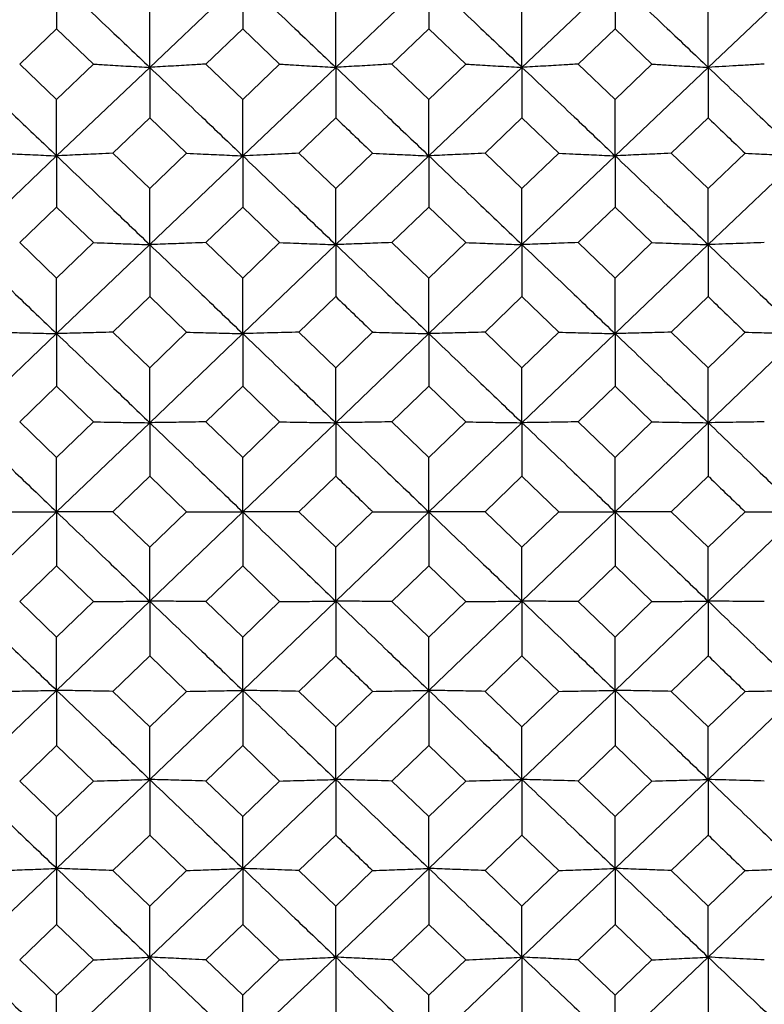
# Model space of a CAD drawing. Header units: inches. Extents: x 0.9 to 16, y 4.3 to 9.2.
# Tile 24 of 55: x 7.552 to 7.877, y 5.806 to 6.236. Entities that reach past the tile are written whole.
import ezdxf

# ---------------------------------------------------------------- set-up
doc = ezdxf.new("R2010")
doc.units = ezdxf.units.IN
doc.header["$MEASUREMENT"] = 0

msp = doc.modelspace()

# ---------------------------------------------------------------- linework, layer by layer
at = {"color": 7, "linetype": 'Continuous', "lineweight": 25}
for p, q in [((7.56797, 6.25361), (7.56797, 6.23187)), ((7.60867, 6.21507), (7.64934, 6.25361)), ((7.64934, 6.25361), (7.64934, 6.23187)), ((7.68999, 6.21507), (7.73068, 6.25361)), ((7.73068, 6.25361), (7.73068, 6.23187)), ((7.7714, 6.21507), (7.81211, 6.25361)), ((7.81211, 6.25361), (7.81211, 6.23187)), ((7.85279, 6.21507), (7.89343, 6.25361)), ((7.60867, 6.21507), (7.60867, 6.23993)), ((7.68999, 6.21507), (7.68999, 6.23993)), ((7.7714, 6.21507), (7.7714, 6.23993)), ((7.85279, 6.21507), (7.85279, 6.23993)), ((7.55183, 6.21648), (7.56797, 6.23187)), ((7.56797, 6.23187), (7.5841, 6.21648)), ((7.63324, 6.21648), (7.64934, 6.23187)), ((7.64934, 6.23187), (7.66544, 6.21648)), ((7.71455, 6.21648), (7.73068, 6.23187)), ((7.73068, 6.23187), (7.74681, 6.21648)), ((7.79598, 6.21648), (7.81211, 6.23187)), ((7.81211, 6.23187), (7.82823, 6.21648)), ((7.55183, 6.21648), (7.56797, 6.20107)), ((7.56797, 6.20107), (7.5841, 6.21648)), ((7.56797, 6.17638), (7.60867, 6.21507)), ((7.60867, 6.21507), (7.60867, 6.19298)), ((7.63324, 6.21648), (7.64934, 6.20107)), ((7.64934, 6.20107), (7.66544, 6.21648)), ((7.64934, 6.17638), (7.68999, 6.21507)), ((7.68999, 6.21507), (7.68999, 6.19298)), ((7.71455, 6.21648), (7.73068, 6.20107)), ((7.73068, 6.20107), (7.74681, 6.21648)), ((7.73068, 6.17638), (7.7714, 6.21507)), ((7.7714, 6.21507), (7.7714, 6.19298)), ((7.79598, 6.21648), (7.81211, 6.20107)), ((7.81211, 6.20107), (7.82823, 6.21648)), ((7.81211, 6.17638), (7.85279, 6.21507)), ((7.85279, 6.21507), (7.85279, 6.19298)), ((7.56797, 6.17638), (7.56797, 6.20107)), ((7.64934, 6.17638), (7.64934, 6.20107)), ((7.73068, 6.17638), (7.73068, 6.20107)), ((7.81211, 6.17638), (7.81211, 6.20107)), ((7.59255, 6.17754), (7.60867, 6.19298)), ((7.60867, 6.19298), (7.62479, 6.17754)), ((7.67388, 6.17754), (7.68999, 6.19298)), ((7.75527, 6.17754), (7.7714, 6.19298)), ((7.7714, 6.19298), (7.78753, 6.17754)), ((7.83668, 6.17754), (7.85279, 6.19298)), ((7.52725, 6.13758), (7.56797, 6.17638)), ((7.56797, 6.17638), (7.56797, 6.15396)), ((7.59255, 6.17754), (7.60867, 6.16207)), ((7.60867, 6.16207), (7.62479, 6.17754)), ((7.60867, 6.13758), (7.64934, 6.17638)), ((7.64934, 6.17638), (7.64934, 6.15396)), ((7.67388, 6.17754), (7.68999, 6.16207)), ((7.68999, 6.16207), (7.70611, 6.17754)), ((7.68999, 6.13758), (7.73068, 6.17638)), ((7.73068, 6.17638), (7.73068, 6.15396)), ((7.75527, 6.17754), (7.7714, 6.16207)), ((7.7714, 6.16207), (7.78753, 6.17754)), ((7.7714, 6.13758), (7.81211, 6.17638)), ((7.81211, 6.17638), (7.81211, 6.15396)), ((7.83668, 6.17754), (7.85279, 6.16207)), ((7.85279, 6.16207), (7.86889, 6.17754)), ((7.85279, 6.13758), (7.89343, 6.17638)), ((7.60867, 6.13758), (7.60867, 6.16207)), ((7.68999, 6.13758), (7.68999, 6.16207)), ((7.7714, 6.13758), (7.7714, 6.16207)), ((7.85279, 6.13758), (7.85279, 6.16207)), ((7.55183, 6.13847), (7.56797, 6.15396)), ((7.56797, 6.15396), (7.5841, 6.13847)), ((7.63324, 6.13847), (7.64934, 6.15396)), ((7.64934, 6.15396), (7.66544, 6.13847)), ((7.71455, 6.13847), (7.73068, 6.15396)), ((7.73068, 6.15396), (7.74681, 6.13847)), ((7.79598, 6.13847), (7.81211, 6.15396)), ((7.81211, 6.15396), (7.82823, 6.13847)), ((7.55183, 6.13847), (7.56797, 6.12297)), ((7.56797, 6.12297), (7.5841, 6.13847)), ((7.56797, 6.09869), (7.60867, 6.13758)), ((7.60867, 6.13758), (7.60867, 6.11484)), ((7.63324, 6.13847), (7.64934, 6.12297)), ((7.64934, 6.12297), (7.66544, 6.13847)), ((7.64934, 6.09869), (7.68999, 6.13758)), ((7.68999, 6.13758), (7.68999, 6.11484)), ((7.71455, 6.13847), (7.73068, 6.12297)), ((7.73068, 6.12297), (7.74681, 6.13847)), ((7.73068, 6.09869), (7.7714, 6.13758)), ((7.7714, 6.13758), (7.7714, 6.11484)), ((7.79598, 6.13847), (7.81211, 6.12297)), ((7.81211, 6.12297), (7.82823, 6.13847)), ((7.81211, 6.09869), (7.85279, 6.13758)), ((7.85279, 6.13758), (7.85279, 6.11484)), ((7.56797, 6.09869), (7.56797, 6.12297)), ((7.64934, 6.09869), (7.64934, 6.12297)), ((7.73068, 6.09869), (7.73068, 6.12297)), ((7.81211, 6.09869), (7.81211, 6.12297)), ((7.59255, 6.09932), (7.60867, 6.11484)), ((7.60867, 6.11484), (7.62479, 6.09932)), ((7.67388, 6.09932), (7.68999, 6.11484)), ((7.75527, 6.09932), (7.7714, 6.11484)), ((7.7714, 6.11484), (7.78753, 6.09932)), ((7.83668, 6.09932), (7.85279, 6.11484)), ((7.52725, 6.05973), (7.56797, 6.09869)), ((7.56797, 6.09869), (7.56797, 6.07564)), ((7.59255, 6.09932), (7.60867, 6.08378)), ((7.60867, 6.08378), (7.62479, 6.09932)), ((7.60867, 6.05973), (7.64934, 6.09869)), ((7.64934, 6.09869), (7.64934, 6.07564)), ((7.67388, 6.09932), (7.68999, 6.08378)), ((7.68999, 6.08378), (7.70611, 6.09932)), ((7.68999, 6.05973), (7.73068, 6.09869)), ((7.73068, 6.09869), (7.73068, 6.07564)), ((7.75527, 6.09932), (7.7714, 6.08378)), ((7.7714, 6.08378), (7.78753, 6.09932)), ((7.7714, 6.05973), (7.81211, 6.09869)), ((7.81211, 6.09869), (7.81211, 6.07564)), ((7.83668, 6.09932), (7.85279, 6.08378)), ((7.85279, 6.08378), (7.86889, 6.09932)), ((7.85279, 6.05973), (7.89343, 6.09869)), ((7.60867, 6.05973), (7.60867, 6.08378)), ((7.68999, 6.05973), (7.68999, 6.08378)), ((7.7714, 6.05973), (7.7714, 6.08378)), ((7.85279, 6.05973), (7.85279, 6.08378)), ((7.55183, 6.0601), (7.56797, 6.07564)), ((7.56797, 6.07564), (7.5841, 6.0601)), ((7.63324, 6.0601), (7.64934, 6.07564)), ((7.64934, 6.07564), (7.66544, 6.0601)), ((7.71455, 6.0601), (7.73068, 6.07564)), ((7.73068, 6.07564), (7.74681, 6.0601)), ((7.79598, 6.0601), (7.81211, 6.07564)), ((7.81211, 6.07564), (7.82823, 6.0601)), ((7.55183, 6.0601), (7.56797, 6.04455)), ((7.56797, 6.04455), (7.5841, 6.0601)), ((7.63324, 6.0601), (7.64934, 6.04455)), ((7.64934, 6.04455), (7.66544, 6.0601)), ((7.71455, 6.0601), (7.73068, 6.04455)), ((7.73068, 6.04455), (7.74681, 6.0601)), ((7.79598, 6.0601), (7.81211, 6.04455)), ((7.81211, 6.04455), (7.82823, 6.0601)), ((7.56797, 6.02073), (7.60867, 6.05973)), ((7.60867, 6.05973), (7.60867, 6.0364)), ((7.64934, 6.02073), (7.68999, 6.05973)), ((7.68999, 6.05973), (7.68999, 6.0364)), ((7.73068, 6.02073), (7.7714, 6.05973)), ((7.7714, 6.05973), (7.7714, 6.0364)), ((7.81211, 6.02073), (7.85279, 6.05973)), ((7.85279, 6.05973), (7.85279, 6.0364)), ((7.56797, 6.02073), (7.56797, 6.04455)), ((7.64934, 6.02073), (7.64934, 6.04455)), ((7.73068, 6.02073), (7.73068, 6.04455)), ((7.81211, 6.02073), (7.81211, 6.04455)), ((7.59255, 6.02084), (7.60867, 6.0364)), ((7.60867, 6.0364), (7.62479, 6.02084)), ((7.67388, 6.02084), (7.68999, 6.0364)), ((7.75527, 6.02084), (7.7714, 6.0364)), ((7.7714, 6.0364), (7.78753, 6.02084)), ((7.83668, 6.02084), (7.85279, 6.0364)), ((7.52725, 5.98173), (7.56797, 6.02073)), ((7.56797, 6.02073), (7.56797, 5.99713)), ((7.59255, 6.02084), (7.60867, 6.00528)), ((7.60867, 6.00528), (7.62479, 6.02084)), ((7.60867, 5.98173), (7.64934, 6.02073)), ((7.64934, 6.02073), (7.64934, 5.99713)), ((7.67388, 6.02084), (7.68999, 6.00528)), ((7.68999, 6.00528), (7.70611, 6.02084)), ((7.68999, 5.98173), (7.73068, 6.02073)), ((7.73068, 6.02073), (7.73068, 5.99713)), ((7.75527, 6.02084), (7.7714, 6.00528)), ((7.7714, 6.00528), (7.78753, 6.02084)), ((7.7714, 5.98173), (7.81211, 6.02073)), ((7.81211, 6.02073), (7.81211, 5.99713)), ((7.83668, 6.02084), (7.85279, 6.00528)), ((7.85279, 6.00528), (7.86889, 6.02084)), ((7.85279, 5.98173), (7.89343, 6.02073)), ((7.60867, 5.98173), (7.60867, 6.00528)), ((7.68999, 5.98173), (7.68999, 6.00528)), ((7.7714, 5.98173), (7.7714, 6.00528)), ((7.85279, 5.98173), (7.85279, 6.00528)), ((7.55183, 5.98157), (7.56797, 5.99713)), ((7.56797, 5.99713), (7.5841, 5.98157)), ((7.63324, 5.98157), (7.64934, 5.99713)), ((7.64934, 5.99713), (7.66544, 5.98157)), ((7.71455, 5.98157), (7.73068, 5.99713)), ((7.73068, 5.99713), (7.74681, 5.98157)), ((7.79598, 5.98157), (7.81211, 5.99713)), ((7.81211, 5.99713), (7.82823, 5.98157)), ((7.55183, 5.98157), (7.56797, 5.96602)), ((7.56797, 5.94274), (7.60867, 5.98173)), ((7.56797, 5.96602), (7.5841, 5.98157)), ((7.60867, 5.98173), (7.60867, 5.95787)), ((7.63324, 5.98157), (7.64934, 5.96602)), ((7.64934, 5.94274), (7.68999, 5.98173)), ((7.64934, 5.96602), (7.66544, 5.98157)), ((7.68999, 5.98173), (7.68999, 5.95787)), ((7.71455, 5.98157), (7.73068, 5.96602)), ((7.73068, 5.94274), (7.7714, 5.98173)), ((7.73068, 5.96602), (7.74681, 5.98157)), ((7.7714, 5.98173), (7.7714, 5.95787)), ((7.79598, 5.98157), (7.81211, 5.96602)), ((7.81211, 5.94274), (7.85279, 5.98173)), ((7.81211, 5.96602), (7.82823, 5.98157)), ((7.85279, 5.98173), (7.85279, 5.95787)), ((7.56797, 5.94274), (7.56797, 5.96602)), ((7.64934, 5.94274), (7.64934, 5.96602)), ((7.73068, 5.94274), (7.73068, 5.96602)), ((7.81211, 5.94274), (7.81211, 5.96602)), ((7.59255, 5.94232), (7.60867, 5.95787)), ((7.60867, 5.95787), (7.62479, 5.94232)), ((7.67388, 5.94232), (7.68999, 5.95787)), ((7.75527, 5.94232), (7.7714, 5.95787)), ((7.7714, 5.95787), (7.78753, 5.94232)), ((7.83668, 5.94232), (7.85279, 5.95787)), ((7.52725, 5.90379), (7.56797, 5.94274)), ((7.56797, 5.94274), (7.56797, 5.91864)), ((7.59255, 5.94232), (7.60867, 5.92678)), ((7.60867, 5.90379), (7.64934, 5.94274)), ((7.60867, 5.92678), (7.62479, 5.94232)), ((7.64934, 5.94274), (7.64934, 5.91864)), ((7.67388, 5.94232), (7.68999, 5.92678)), ((7.68999, 5.90379), (7.73068, 5.94274)), ((7.68999, 5.92678), (7.70611, 5.94232)), ((7.73068, 5.94274), (7.73068, 5.91864)), ((7.75527, 5.94232), (7.7714, 5.92678)), ((7.7714, 5.90379), (7.81211, 5.94274)), ((7.7714, 5.92678), (7.78753, 5.94232)), ((7.81211, 5.94274), (7.81211, 5.91864)), ((7.83668, 5.94232), (7.85279, 5.92678)), ((7.85279, 5.90379), (7.89343, 5.94274)), ((7.85279, 5.92678), (7.86889, 5.94232)), ((7.60867, 5.90379), (7.60867, 5.92678)), ((7.68999, 5.90379), (7.68999, 5.92678)), ((7.7714, 5.90379), (7.7714, 5.92678)), ((7.85279, 5.90379), (7.85279, 5.92678)), ((7.55183, 5.90311), (7.56797, 5.91864)), ((7.56797, 5.91864), (7.5841, 5.90311)), ((7.63324, 5.90311), (7.64934, 5.91864)), ((7.64934, 5.91864), (7.66544, 5.90311)), ((7.71455, 5.90311), (7.73068, 5.91864)), ((7.73068, 5.91864), (7.74681, 5.90311)), ((7.79598, 5.90311), (7.81211, 5.91864)), ((7.81211, 5.91864), (7.82823, 5.90311)), ((7.55183, 5.90311), (7.56797, 5.88759)), ((7.56797, 5.86491), (7.60867, 5.90379)), ((7.56797, 5.88759), (7.5841, 5.90311)), ((7.60867, 5.90379), (7.60867, 5.87947)), ((7.63324, 5.90311), (7.64934, 5.88759)), ((7.64934, 5.86491), (7.68999, 5.90379)), ((7.64934, 5.88759), (7.66544, 5.90311)), ((7.68999, 5.90379), (7.68999, 5.87947)), ((7.71455, 5.90311), (7.73068, 5.88759)), ((7.73068, 5.86491), (7.7714, 5.90379)), ((7.73068, 5.88759), (7.74681, 5.90311)), ((7.7714, 5.90379), (7.7714, 5.87947)), ((7.79598, 5.90311), (7.81211, 5.88759)), ((7.81211, 5.86491), (7.85279, 5.90379)), ((7.81211, 5.88759), (7.82823, 5.90311)), ((7.85279, 5.90379), (7.85279, 5.87947)), ((7.56797, 5.86491), (7.56797, 5.88759)), ((7.64934, 5.86491), (7.64934, 5.88759)), ((7.73068, 5.86491), (7.73068, 5.88759)), ((7.81211, 5.86491), (7.81211, 5.88759)), ((7.59255, 5.86397), (7.60867, 5.87947)), ((7.60867, 5.87947), (7.62479, 5.86397)), ((7.67388, 5.86397), (7.68999, 5.87947)), ((7.75527, 5.86397), (7.7714, 5.87947)), ((7.7714, 5.87947), (7.78753, 5.86397)), ((7.83668, 5.86397), (7.85279, 5.87947)), ((7.52725, 5.82613), (7.56797, 5.86491)), ((7.56797, 5.86491), (7.56797, 5.84038)), ((7.59255, 5.86397), (7.60867, 5.84849)), ((7.60867, 5.82613), (7.64934, 5.86491)), ((7.60867, 5.84849), (7.62479, 5.86397)), ((7.64934, 5.86491), (7.64934, 5.84038)), ((7.67388, 5.86397), (7.68999, 5.84849)), ((7.68999, 5.82613), (7.73068, 5.86491)), ((7.68999, 5.84849), (7.70611, 5.86397)), ((7.73068, 5.86491), (7.73068, 5.84038)), ((7.75527, 5.86397), (7.7714, 5.84849)), ((7.7714, 5.82613), (7.81211, 5.86491)), ((7.7714, 5.84849), (7.78753, 5.86397)), ((7.81211, 5.86491), (7.81211, 5.84038)), ((7.83668, 5.86397), (7.85279, 5.84849)), ((7.85279, 5.82613), (7.89343, 5.86491)), ((7.85279, 5.84849), (7.86889, 5.86397)), ((7.60867, 5.82613), (7.60867, 5.84849)), ((7.68999, 5.82613), (7.68999, 5.84849)), ((7.7714, 5.82613), (7.7714, 5.84849)), ((7.85279, 5.82613), (7.85279, 5.84849)), ((7.55183, 5.82493), (7.56797, 5.84038)), ((7.56797, 5.84038), (7.5841, 5.82493)), ((7.63324, 5.82493), (7.64934, 5.84038)), ((7.64934, 5.84038), (7.66544, 5.82493)), ((7.71455, 5.82493), (7.73068, 5.84038)), ((7.73068, 5.84038), (7.74681, 5.82493)), ((7.79598, 5.82493), (7.81211, 5.84038)), ((7.81211, 5.84038), (7.82823, 5.82493)), ((7.55183, 5.82493), (7.56797, 5.80949)), ((7.56797, 5.78747), (7.60867, 5.82613)), ((7.56797, 5.80949), (7.5841, 5.82493)), ((7.60867, 5.82613), (7.60867, 5.80141)), ((7.63324, 5.82493), (7.64934, 5.80949)), ((7.64934, 5.78747), (7.68999, 5.82613)), ((7.64934, 5.80949), (7.66544, 5.82493)), ((7.68999, 5.82613), (7.68999, 5.80141)), ((7.71455, 5.82493), (7.73068, 5.80949)), ((7.73068, 5.78747), (7.7714, 5.82613)), ((7.73068, 5.80949), (7.74681, 5.82493)), ((7.7714, 5.82613), (7.7714, 5.80141)), ((7.79598, 5.82493), (7.81211, 5.80949)), ((7.81211, 5.78747), (7.85279, 5.82613)), ((7.81211, 5.80949), (7.82823, 5.82493)), ((7.85279, 5.82613), (7.85279, 5.80141)), ((7.56797, 5.78747), (7.56797, 5.80949)), ((7.64934, 5.78747), (7.64934, 5.80949)), ((7.73068, 5.78747), (7.73068, 5.80949)), ((7.81211, 5.78747), (7.81211, 5.80949))]:
    msp.add_line(p, q, dxfattribs=at)
for points, knots in [([(7.56797, 6.25361), (7.57557, 6.24643), (7.58914, 6.2336), (7.60271, 6.22073), (7.60867, 6.21507)], [0, 0, 0, 0, 0.560078, 1, 1, 1, 1]), ([(7.64934, 6.25361), (7.65693, 6.24643), (7.67047, 6.2336), (7.68402, 6.22073), (7.68999, 6.21507)], [0, 0, 0, 0, 0.559839, 1, 1, 1, 1]), ([(7.73068, 6.25361), (7.73828, 6.24643), (7.75185, 6.2336), (7.76543, 6.22073), (7.7714, 6.21507)], [0, 0, 0, 0, 0.559974, 1, 1, 1, 1]), ([(7.81211, 6.25361), (7.81971, 6.24643), (7.83327, 6.2336), (7.84683, 6.22073), (7.85279, 6.21507)], [0, 0, 0, 0, 0.560146, 1, 1, 1, 1]), ([(7.52725, 6.21507), (7.53485, 6.20786), (7.54842, 6.19498), (7.562, 6.18207), (7.56797, 6.17638)], [0, 0, 0, 0, 0.559992, 1, 1, 1, 1]), ([(7.5841, 6.21648), (7.58614, 6.21636), (7.59125, 6.21606), (7.59943, 6.21559), (7.60559, 6.21524), (7.60867, 6.21507)], [0, 0, 0, 0, 0.2499903, 0.6249866, 1, 1, 1, 1]), ([(7.63324, 6.21648), (7.6312, 6.21636), (7.6261, 6.21606), (7.61791, 6.21559), (7.61175, 6.21524), (7.60867, 6.21507)], [0, 0, 0, 0, 0.249989, 0.624985, 1, 1, 1, 1]), ([(7.60867, 6.21507), (7.61627, 6.20786), (7.62983, 6.19498), (7.64338, 6.18207), (7.64934, 6.17638)], [0, 0, 0, 0, 0.560164, 1, 1, 1, 1]), ([(7.66544, 6.21648), (7.66748, 6.21636), (7.67258, 6.21606), (7.68076, 6.21559), (7.68691, 6.21524), (7.68999, 6.21507)], [0, 0, 0, 0, 0.24999, 0.624985, 1, 1, 1, 1]), ([(7.71455, 6.21648), (7.71251, 6.21636), (7.70741, 6.21606), (7.69923, 6.21559), (7.69307, 6.21524), (7.68999, 6.21507)], [0, 0, 0, 0, 0.24999, 0.624988, 1, 1, 1, 1]), ([(7.68999, 6.21507), (7.69758, 6.20786), (7.71114, 6.19498), (7.72471, 6.18207), (7.73068, 6.17638)], [0, 0, 0, 0, 0.559886, 1, 1, 1, 1]), ([(7.74681, 6.21648), (7.74886, 6.21636), (7.75396, 6.21606), (7.76215, 6.21559), (7.76832, 6.21524), (7.7714, 6.21507)], [0, 0, 0, 0, 0.24999, 0.624986, 1, 1, 1, 1]), ([(7.79598, 6.21648), (7.79394, 6.21636), (7.78883, 6.21606), (7.78064, 6.21559), (7.77448, 6.21524), (7.7714, 6.21507)], [0, 0, 0, 0, 0.249988, 0.624985, 1, 1, 1, 1]), ([(7.7714, 6.21507), (7.779, 6.20786), (7.79257, 6.19498), (7.80614, 6.18207), (7.81211, 6.17638)], [0, 0, 0, 0, 0.560059, 1, 1, 1, 1]), ([(7.82823, 6.21648), (7.83027, 6.21636), (7.83537, 6.21606), (7.84356, 6.21559), (7.84971, 6.21524), (7.85279, 6.21507)], [0, 0, 0, 0, 0.24999, 0.624987, 1, 1, 1, 1]), ([(7.87733, 6.21648), (7.87529, 6.21636), (7.87121, 6.21612), (7.86304, 6.21565), (7.85689, 6.2153), (7.85279, 6.21507)], [0, 0, 0, 0, 0.249987, 0.499974, 1, 1, 1, 1]), ([(7.85279, 6.21507), (7.86037, 6.20786), (7.87392, 6.19498), (7.88747, 6.18207), (7.89343, 6.17638)], [0, 0, 0, 0, 0.559934, 1, 1, 1, 1]), ([(7.68999, 6.19298), (7.69503, 6.18815), (7.70041, 6.183), (7.70578, 6.17785), (7.70611, 6.17754)], [0, 0, 0, 0, 0.938897, 1, 1, 1, 1]), ([(7.85279, 6.19298), (7.85297, 6.19281), (7.85834, 6.18767), (7.8637, 6.18252), (7.86889, 6.17754)], [0, 0, 0, 0, 0.033263, 1, 1, 1, 1]), ([(7.54338, 6.17754), (7.54542, 6.17744), (7.55053, 6.17719), (7.55872, 6.17681), (7.56489, 6.17653), (7.56797, 6.17638)], [0, 0, 0, 0, 0.249989, 0.624987, 1, 1, 1, 1]), ([(7.59255, 6.17754), (7.59051, 6.17744), (7.5854, 6.17719), (7.57721, 6.17681), (7.57105, 6.17653), (7.56797, 6.17638)], [0, 0, 0, 0, 0.24999, 0.624987, 1, 1, 1, 1]), ([(7.56797, 6.17638), (7.57557, 6.16915), (7.58914, 6.15623), (7.60271, 6.14328), (7.60867, 6.13758)], [0, 0, 0, 0, 0.560078, 1, 1, 1, 1]), ([(7.62479, 6.17754), (7.62683, 6.17744), (7.63193, 6.17719), (7.64011, 6.17681), (7.64627, 6.17653), (7.64934, 6.17638)], [0, 0, 0, 0, 0.2499894, 0.6249885, 1, 1, 1, 1]), ([(7.67388, 6.17754), (7.67184, 6.17744), (7.66776, 6.17724), (7.65959, 6.17686), (7.65344, 6.17657), (7.64934, 6.17638)], [0, 0, 0, 0, 0.249991, 0.499979, 1, 1, 1, 1]), ([(7.64934, 6.17638), (7.65693, 6.16915), (7.67047, 6.15622), (7.68402, 6.14328), (7.68999, 6.13758)], [0, 0, 0, 0, 0.559838, 1, 1, 1, 1]), ([(7.70611, 6.17754), (7.70815, 6.17744), (7.71325, 6.17719), (7.72144, 6.17681), (7.7276, 6.17653), (7.73068, 6.17638)], [0, 0, 0, 0, 0.249986, 0.624984, 1, 1, 1, 1]), ([(7.75527, 6.17754), (7.75322, 6.17744), (7.74812, 6.17719), (7.73993, 6.17681), (7.73376, 6.17653), (7.73068, 6.17638)], [0, 0, 0, 0, 0.249987, 0.624987, 1, 1, 1, 1]), ([(7.73068, 6.17638), (7.73828, 6.16915), (7.75185, 6.15623), (7.76543, 6.14328), (7.7714, 6.13758)], [0, 0, 0, 0, 0.559973, 1, 1, 1, 1]), ([(7.78753, 6.17754), (7.78957, 6.17744), (7.79468, 6.17719), (7.80287, 6.17681), (7.80903, 6.17653), (7.81211, 6.17638)], [0, 0, 0, 0, 0.2499913, 0.624989, 1, 1, 1, 1]), ([(7.83668, 6.17754), (7.83464, 6.17744), (7.82953, 6.17719), (7.82135, 6.17681), (7.81519, 6.17653), (7.81211, 6.17638)], [0, 0, 0, 0, 0.249989, 0.624986, 1, 1, 1, 1]), ([(7.81211, 6.17638), (7.81971, 6.16915), (7.83327, 6.15623), (7.84683, 6.14328), (7.85279, 6.13758)], [0, 0, 0, 0, 0.560146, 1, 1, 1, 1]), ([(7.86889, 6.17754), (7.87093, 6.17744), (7.87603, 6.17719), (7.8842, 6.17681), (7.89035, 6.17653), (7.89343, 6.17638)], [0, 0, 0, 0, 0.2499891, 0.6249864, 1, 1, 1, 1]), ([(7.52725, 6.13758), (7.53485, 6.13033), (7.54842, 6.11737), (7.562, 6.1044), (7.56797, 6.09869)], [0, 0, 0, 0, 0.559992, 1, 1, 1, 1]), ([(7.5841, 6.13847), (7.58614, 6.1384), (7.59125, 6.13821), (7.59943, 6.13791), (7.60559, 6.13769), (7.60867, 6.13758)], [0, 0, 0, 0, 0.249989, 0.624985, 1, 1, 1, 1]), ([(7.63324, 6.13847), (7.6312, 6.1384), (7.6261, 6.13821), (7.61791, 6.13791), (7.61175, 6.13769), (7.60867, 6.13758)], [0, 0, 0, 0, 0.249988, 0.624985, 1, 1, 1, 1]), ([(7.60867, 6.13758), (7.61627, 6.13033), (7.62983, 6.11737), (7.64338, 6.1044), (7.64934, 6.09869)], [0, 0, 0, 0, 0.560164, 1, 1, 1, 1]), ([(7.66544, 6.13847), (7.66748, 6.1384), (7.67258, 6.13821), (7.68076, 6.13791), (7.68691, 6.13769), (7.68999, 6.13758)], [0, 0, 0, 0, 0.249989, 0.624985, 1, 1, 1, 1]), ([(7.71455, 6.13847), (7.71251, 6.1384), (7.70741, 6.13821), (7.69923, 6.13791), (7.69307, 6.13769), (7.68999, 6.13758)], [0, 0, 0, 0, 0.249989, 0.624988, 1, 1, 1, 1]), ([(7.68999, 6.13758), (7.69758, 6.13033), (7.71114, 6.11737), (7.72471, 6.1044), (7.73068, 6.09869)], [0, 0, 0, 0, 0.559886, 1, 1, 1, 1]), ([(7.74681, 6.13847), (7.74886, 6.1384), (7.75396, 6.13821), (7.76215, 6.13791), (7.76832, 6.13769), (7.7714, 6.13758)], [0, 0, 0, 0, 0.249987, 0.624984, 1, 1, 1, 1]), ([(7.79598, 6.13847), (7.79394, 6.1384), (7.78883, 6.13821), (7.78064, 6.13791), (7.77448, 6.13769), (7.7714, 6.13758)], [0, 0, 0, 0, 0.249987, 0.624983, 1, 1, 1, 1]), ([(7.7714, 6.13758), (7.779, 6.13033), (7.79257, 6.11737), (7.80614, 6.1044), (7.81211, 6.09869)], [0, 0, 0, 0, 0.56006, 1, 1, 1, 1]), ([(7.82823, 6.13847), (7.83027, 6.1384), (7.83537, 6.13821), (7.84356, 6.13791), (7.84971, 6.13769), (7.85279, 6.13758)], [0, 0, 0, 0, 0.249989, 0.624987, 1, 1, 1, 1]), ([(7.87733, 6.13847), (7.87529, 6.1384), (7.87121, 6.13825), (7.86304, 6.13795), (7.85689, 6.13773), (7.85279, 6.13758)], [0, 0, 0, 0, 0.249986, 0.4999729, 1, 1, 1, 1]), ([(7.85279, 6.13758), (7.86037, 6.13033), (7.87392, 6.11737), (7.88747, 6.1044), (7.89343, 6.09869)], [0, 0, 0, 0, 0.559934, 1, 1, 1, 1]), ([(7.68999, 6.11484), (7.69503, 6.10998), (7.70041, 6.10481), (7.70578, 6.09963), (7.70611, 6.09932)], [0, 0, 0, 0, 0.9388968, 1, 1, 1, 1]), ([(7.85279, 6.11484), (7.85297, 6.11467), (7.85834, 6.1095), (7.8637, 6.10432), (7.86889, 6.09932)], [0, 0, 0, 0, 0.033264, 1, 1, 1, 1]), ([(7.54338, 6.09932), (7.54542, 6.09926), (7.55053, 6.09913), (7.55872, 6.09892), (7.56489, 6.09876), (7.56797, 6.09869)], [0, 0, 0, 0, 0.249989, 0.624986, 1, 1, 1, 1]), ([(7.59255, 6.09932), (7.59051, 6.09926), (7.5854, 6.09913), (7.57721, 6.09892), (7.57105, 6.09876), (7.56797, 6.09869)], [0, 0, 0, 0, 0.24999, 0.624986, 1, 1, 1, 1]), ([(7.56797, 6.09869), (7.57557, 6.09142), (7.58914, 6.07844), (7.60271, 6.06545), (7.60867, 6.05973)], [0, 0, 0, 0, 0.560079, 1, 1, 1, 1]), ([(7.62479, 6.09932), (7.62683, 6.09926), (7.63193, 6.09913), (7.64011, 6.09892), (7.64627, 6.09876), (7.64934, 6.09869)], [0, 0, 0, 0, 0.249988, 0.624988, 1, 1, 1, 1]), ([(7.67388, 6.09932), (7.67184, 6.09926), (7.66776, 6.09916), (7.65959, 6.09895), (7.65344, 6.09879), (7.64934, 6.09869)], [0, 0, 0, 0, 0.24999, 0.499977, 1, 1, 1, 1]), ([(7.64934, 6.09869), (7.65693, 6.09142), (7.67047, 6.07844), (7.68402, 6.06545), (7.68999, 6.05973)], [0, 0, 0, 0, 0.559838, 1, 1, 1, 1]), ([(7.70611, 6.09932), (7.70815, 6.09926), (7.71325, 6.09913), (7.72144, 6.09892), (7.7276, 6.09876), (7.73068, 6.09869)], [0, 0, 0, 0, 0.249987, 0.624983, 1, 1, 1, 1]), ([(7.75527, 6.09932), (7.75322, 6.09926), (7.74812, 6.09913), (7.73993, 6.09892), (7.73376, 6.09876), (7.73068, 6.09869)], [0, 0, 0, 0, 0.249987, 0.624987, 1, 1, 1, 1]), ([(7.73068, 6.09869), (7.73828, 6.09142), (7.75185, 6.07844), (7.76543, 6.06545), (7.7714, 6.05973)], [0, 0, 0, 0, 0.559973, 1, 1, 1, 1]), ([(7.78753, 6.09932), (7.78957, 6.09926), (7.79468, 6.09913), (7.80287, 6.09892), (7.80903, 6.09876), (7.81211, 6.09869)], [0, 0, 0, 0, 0.24999, 0.624988, 1, 1, 1, 1]), ([(7.83668, 6.09932), (7.83464, 6.09926), (7.82953, 6.09913), (7.82135, 6.09892), (7.81519, 6.09876), (7.81211, 6.09869)], [0, 0, 0, 0, 0.249987, 0.624985, 1, 1, 1, 1]), ([(7.81211, 6.09869), (7.81971, 6.09142), (7.83327, 6.07844), (7.84683, 6.06545), (7.85279, 6.05973)], [0, 0, 0, 0, 0.560146, 1, 1, 1, 1]), ([(7.86889, 6.09932), (7.87093, 6.09926), (7.87603, 6.09913), (7.8842, 6.09892), (7.89035, 6.09876), (7.89343, 6.09869)], [0, 0, 0, 0, 0.249987, 0.624986, 1, 1, 1, 1]), ([(7.5841, 6.0601), (7.58614, 6.06007), (7.59125, 6.05999), (7.59943, 6.05986), (7.60559, 6.05977), (7.60867, 6.05973)], [0, 0, 0, 0, 0.249989, 0.6249851, 1, 1, 1, 1]), ([(7.63324, 6.0601), (7.6312, 6.06007), (7.6261, 6.05999), (7.61791, 6.05986), (7.61175, 6.05977), (7.60867, 6.05973)], [0, 0, 0, 0, 0.249987, 0.624986, 1, 1, 1, 1]), ([(7.66544, 6.0601), (7.66748, 6.06007), (7.67258, 6.05999), (7.68076, 6.05986), (7.68691, 6.05977), (7.68999, 6.05973)], [0, 0, 0, 0, 0.249988, 0.624985, 1, 1, 1, 1]), ([(7.71455, 6.0601), (7.71251, 6.06007), (7.70741, 6.05999), (7.69923, 6.05986), (7.69307, 6.05977), (7.68999, 6.05973)], [0, 0, 0, 0, 0.249989, 0.624988, 1, 1, 1, 1]), ([(7.74681, 6.0601), (7.74886, 6.06007), (7.75396, 6.05999), (7.76215, 6.05986), (7.76832, 6.05977), (7.7714, 6.05973)], [0, 0, 0, 0, 0.249989, 0.624986, 1, 1, 1, 1]), ([(7.79598, 6.0601), (7.79394, 6.06007), (7.78883, 6.05999), (7.78064, 6.05986), (7.77448, 6.05977), (7.7714, 6.05973)], [0, 0, 0, 0, 0.2499883, 0.6249857, 1, 1, 1, 1]), ([(7.82823, 6.0601), (7.83027, 6.06007), (7.83537, 6.05999), (7.84356, 6.05986), (7.84971, 6.05977), (7.85279, 6.05973)], [0, 0, 0, 0, 0.249989, 0.6249873, 1, 1, 1, 1]), ([(7.87733, 6.0601), (7.87529, 6.06007), (7.87121, 6.06), (7.86304, 6.05988), (7.85689, 6.05979), (7.85279, 6.05973)], [0, 0, 0, 0, 0.249986, 0.499973, 1, 1, 1, 1]), ([(7.52725, 6.05973), (7.53485, 6.05245), (7.54842, 6.03946), (7.562, 6.02645), (7.56797, 6.02073)], [0, 0, 0, 0, 0.559992, 1, 1, 1, 1]), ([(7.60867, 6.05973), (7.61627, 6.05245), (7.62983, 6.03946), (7.64338, 6.02645), (7.64934, 6.02073)], [0, 0, 0, 0, 0.5601647, 1, 1, 1, 1]), ([(7.68999, 6.05973), (7.69758, 6.05245), (7.71114, 6.03945), (7.72471, 6.02645), (7.73068, 6.02073)], [0, 0, 0, 0, 0.559886, 1, 1, 1, 1]), ([(7.7714, 6.05973), (7.779, 6.05245), (7.79257, 6.03946), (7.80614, 6.02645), (7.81211, 6.02073)], [0, 0, 0, 0, 0.560059, 1, 1, 1, 1]), ([(7.85279, 6.05973), (7.86037, 6.05245), (7.87392, 6.03945), (7.88747, 6.02645), (7.89343, 6.02073)], [0, 0, 0, 0, 0.559934, 1, 1, 1, 1]), ([(7.68999, 6.0364), (7.69503, 6.03153), (7.70041, 6.02634), (7.70578, 6.02116), (7.70611, 6.02084)], [0, 0, 0, 0, 0.938897, 1, 1, 1, 1]), ([(7.85279, 6.0364), (7.85297, 6.03622), (7.85834, 6.03104), (7.8637, 6.02585), (7.86889, 6.02084)], [0, 0, 0, 0, 0.033264, 1, 1, 1, 1]), ([(7.54338, 6.02084), (7.54542, 6.02083), (7.55053, 6.02081), (7.55872, 6.02077), (7.56489, 6.02075), (7.56797, 6.02073)], [0, 0, 0, 0, 0.249989, 0.624985, 1, 1, 1, 1]), ([(7.59255, 6.02084), (7.59051, 6.02083), (7.5854, 6.02081), (7.57721, 6.02077), (7.57105, 6.02075), (7.56797, 6.02073)], [0, 0, 0, 0, 0.24999, 0.624985, 1, 1, 1, 1]), ([(7.56797, 6.02073), (7.57557, 6.01345), (7.58914, 6.00045), (7.60271, 5.98745), (7.60867, 5.98173)], [0, 0, 0, 0, 0.5600781, 1, 1, 1, 1]), ([(7.62479, 6.02084), (7.62683, 6.02083), (7.63193, 6.02081), (7.64011, 6.02077), (7.64627, 6.02075), (7.64934, 6.02073)], [0, 0, 0, 0, 0.249987, 0.624987, 1, 1, 1, 1]), ([(7.67388, 6.02084), (7.67184, 6.02083), (7.66776, 6.02081), (7.65959, 6.02078), (7.65344, 6.02075), (7.64934, 6.02073)], [0, 0, 0, 0, 0.249989, 0.499977, 1, 1, 1, 1]), ([(7.64934, 6.02073), (7.65693, 6.01345), (7.67047, 6.00045), (7.68402, 5.98745), (7.68999, 5.98173)], [0, 0, 0, 0, 0.559839, 1, 1, 1, 1]), ([(7.70611, 6.02084), (7.70815, 6.02083), (7.71325, 6.02081), (7.72144, 6.02077), (7.7276, 6.02075), (7.73068, 6.02073)], [0, 0, 0, 0, 0.249986, 0.624984, 1, 1, 1, 1]), ([(7.75527, 6.02084), (7.75322, 6.02083), (7.74812, 6.02081), (7.73993, 6.02077), (7.73376, 6.02075), (7.73068, 6.02073)], [0, 0, 0, 0, 0.249986, 0.624986, 1, 1, 1, 1]), ([(7.73068, 6.02073), (7.73828, 6.01345), (7.75185, 6.00045), (7.76543, 5.98745), (7.7714, 5.98173)], [0, 0, 0, 0, 0.559974, 1, 1, 1, 1]), ([(7.78753, 6.02084), (7.78957, 6.02083), (7.79468, 6.02081), (7.80287, 6.02077), (7.80903, 6.02075), (7.81211, 6.02073)], [0, 0, 0, 0, 0.249989, 0.624987, 1, 1, 1, 1]), ([(7.83668, 6.02084), (7.83464, 6.02083), (7.82953, 6.02081), (7.82135, 6.02077), (7.81519, 6.02075), (7.81211, 6.02073)], [0, 0, 0, 0, 0.249986, 0.624986, 1, 1, 1, 1]), ([(7.81211, 6.02073), (7.81971, 6.01345), (7.83327, 6.00045), (7.84683, 5.98745), (7.85279, 5.98173)], [0, 0, 0, 0, 0.560146, 1, 1, 1, 1]), ([(7.86889, 6.02084), (7.87093, 6.02083), (7.87603, 6.02081), (7.8842, 6.02077), (7.89035, 6.02075), (7.89343, 6.02073)], [0, 0, 0, 0, 0.249987, 0.624986, 1, 1, 1, 1]), ([(7.52725, 5.98173), (7.53485, 5.97445), (7.54842, 5.96145), (7.562, 5.94845), (7.56797, 5.94274)], [0, 0, 0, 0, 0.559993, 1, 1, 1, 1]), ([(7.5841, 5.98157), (7.58614, 5.98158), (7.59125, 5.98162), (7.59943, 5.98167), (7.60559, 5.98171), (7.60867, 5.98173)], [0, 0, 0, 0, 0.24999, 0.624985, 1, 1, 1, 1]), ([(7.63324, 5.98157), (7.6312, 5.98158), (7.6261, 5.98162), (7.61791, 5.98167), (7.61175, 5.98171), (7.60867, 5.98173)], [0, 0, 0, 0, 0.249988, 0.624986, 1, 1, 1, 1]), ([(7.60867, 5.98173), (7.61627, 5.97445), (7.62983, 5.96145), (7.64338, 5.94845), (7.64934, 5.94274)], [0, 0, 0, 0, 0.560164, 1, 1, 1, 1]), ([(7.66544, 5.98157), (7.66748, 5.98158), (7.67258, 5.98162), (7.68076, 5.98167), (7.68691, 5.98171), (7.68999, 5.98173)], [0, 0, 0, 0, 0.249989, 0.624985, 1, 1, 1, 1]), ([(7.71455, 5.98157), (7.71251, 5.98158), (7.70741, 5.98162), (7.69923, 5.98167), (7.69307, 5.98171), (7.68999, 5.98173)], [0, 0, 0, 0, 0.24999, 0.624988, 1, 1, 1, 1]), ([(7.68999, 5.98173), (7.69758, 5.97445), (7.71114, 5.96144), (7.72471, 5.94845), (7.73068, 5.94274)], [0, 0, 0, 0, 0.559886, 1, 1, 1, 1]), ([(7.74681, 5.98157), (7.74886, 5.98158), (7.75396, 5.98162), (7.76215, 5.98167), (7.76832, 5.98171), (7.7714, 5.98173)], [0, 0, 0, 0, 0.249989, 0.624986, 1, 1, 1, 1]), ([(7.79598, 5.98157), (7.79394, 5.98158), (7.78883, 5.98162), (7.78064, 5.98167), (7.77448, 5.98171), (7.7714, 5.98173)], [0, 0, 0, 0, 0.249989, 0.624986, 1, 1, 1, 1]), ([(7.7714, 5.98173), (7.779, 5.97445), (7.79257, 5.96145), (7.80614, 5.94845), (7.81211, 5.94274)], [0, 0, 0, 0, 0.560059, 1, 1, 1, 1]), ([(7.82823, 5.98157), (7.83027, 5.98158), (7.83537, 5.98162), (7.84356, 5.98167), (7.84971, 5.98171), (7.85279, 5.98173)], [0, 0, 0, 0, 0.2499898, 0.6249874, 1, 1, 1, 1]), ([(7.87733, 5.98157), (7.87529, 5.98158), (7.87121, 5.98161), (7.86304, 5.98166), (7.85689, 5.9817), (7.85279, 5.98173)], [0, 0, 0, 0, 0.249986, 0.499975, 1, 1, 1, 1]), ([(7.85279, 5.98173), (7.86037, 5.97445), (7.87392, 5.96144), (7.88747, 5.94845), (7.89343, 5.94274)], [0, 0, 0, 0, 0.559934, 1, 1, 1, 1]), ([(7.68999, 5.95787), (7.69503, 5.953), (7.70041, 5.94782), (7.70578, 5.94264), (7.70611, 5.94232)], [0, 0, 0, 0, 0.938896, 1, 1, 1, 1]), ([(7.85279, 5.95787), (7.85297, 5.95769), (7.85834, 5.95251), (7.8637, 5.94733), (7.86889, 5.94232)], [0, 0, 0, 0, 0.033264, 1, 1, 1, 1]), ([(7.54338, 5.94232), (7.54542, 5.94235), (7.55053, 5.94244), (7.55872, 5.94258), (7.56489, 5.94268), (7.56797, 5.94274)], [0, 0, 0, 0, 0.249989, 0.624986, 1, 1, 1, 1]), ([(7.59255, 5.94232), (7.59051, 5.94235), (7.5854, 5.94244), (7.57721, 5.94258), (7.57105, 5.94268), (7.56797, 5.94274)], [0, 0, 0, 0, 0.2499896, 0.6249865, 1, 1, 1, 1]), ([(7.56797, 5.94274), (7.57557, 5.93546), (7.58914, 5.92247), (7.60271, 5.9095), (7.60867, 5.90379)], [0, 0, 0, 0, 0.560078, 1, 1, 1, 1]), ([(7.62479, 5.94232), (7.62683, 5.94235), (7.63193, 5.94244), (7.64011, 5.94258), (7.64627, 5.94268), (7.64934, 5.94274)], [0, 0, 0, 0, 0.249989, 0.624988, 1, 1, 1, 1]), ([(7.67388, 5.94232), (7.67184, 5.94235), (7.66776, 5.94242), (7.65959, 5.94256), (7.65344, 5.94267), (7.64934, 5.94274)], [0, 0, 0, 0, 0.2499911, 0.4999764, 1, 1, 1, 1]), ([(7.64934, 5.94274), (7.65693, 5.93546), (7.67047, 5.92247), (7.68402, 5.9095), (7.68999, 5.90379)], [0, 0, 0, 0, 0.559839, 1, 1, 1, 1]), ([(7.70611, 5.94232), (7.70815, 5.94235), (7.71325, 5.94244), (7.72144, 5.94258), (7.7276, 5.94268), (7.73068, 5.94274)], [0, 0, 0, 0, 0.249986, 0.624983, 1, 1, 1, 1]), ([(7.75527, 5.94232), (7.75322, 5.94235), (7.74812, 5.94244), (7.73993, 5.94258), (7.73376, 5.94268), (7.73068, 5.94274)], [0, 0, 0, 0, 0.249986, 0.624987, 1, 1, 1, 1]), ([(7.73068, 5.94274), (7.73828, 5.93546), (7.75185, 5.92247), (7.76543, 5.9095), (7.7714, 5.90379)], [0, 0, 0, 0, 0.559974, 1, 1, 1, 1]), ([(7.78753, 5.94232), (7.78957, 5.94235), (7.79468, 5.94244), (7.80287, 5.94258), (7.80903, 5.94268), (7.81211, 5.94274)], [0, 0, 0, 0, 0.249989, 0.624988, 1, 1, 1, 1]), ([(7.83668, 5.94232), (7.83464, 5.94235), (7.82953, 5.94244), (7.82135, 5.94258), (7.81519, 5.94268), (7.81211, 5.94274)], [0, 0, 0, 0, 0.2499884, 0.6249856, 1, 1, 1, 1]), ([(7.81211, 5.94274), (7.81971, 5.93546), (7.83327, 5.92247), (7.84683, 5.9095), (7.85279, 5.90379)], [0, 0, 0, 0, 0.5601465, 1, 1, 1, 1]), ([(7.86889, 5.94232), (7.87093, 5.94235), (7.87603, 5.94244), (7.8842, 5.94258), (7.89035, 5.94268), (7.89343, 5.94274)], [0, 0, 0, 0, 0.249987, 0.624986, 1, 1, 1, 1]), ([(7.52725, 5.90379), (7.53485, 5.89652), (7.54842, 5.88356), (7.562, 5.87061), (7.56797, 5.86491)], [0, 0, 0, 0, 0.559992, 1, 1, 1, 1]), ([(7.5841, 5.90311), (7.58614, 5.90317), (7.59125, 5.90331), (7.59943, 5.90354), (7.60559, 5.9037), (7.60867, 5.90379)], [0, 0, 0, 0, 0.249989, 0.624987, 1, 1, 1, 1]), ([(7.63324, 5.90311), (7.6312, 5.90317), (7.6261, 5.90331), (7.61791, 5.90354), (7.61175, 5.9037), (7.60867, 5.90379)], [0, 0, 0, 0, 0.24999, 0.624986, 1, 1, 1, 1]), ([(7.60867, 5.90379), (7.61627, 5.89652), (7.62983, 5.88356), (7.64338, 5.87061), (7.64934, 5.86491)], [0, 0, 0, 0, 0.560165, 1, 1, 1, 1]), ([(7.66544, 5.90311), (7.66748, 5.90317), (7.67258, 5.90331), (7.68076, 5.90354), (7.68691, 5.9037), (7.68999, 5.90379)], [0, 0, 0, 0, 0.249991, 0.624985, 1, 1, 1, 1]), ([(7.71455, 5.90311), (7.71251, 5.90317), (7.70741, 5.90331), (7.69923, 5.90354), (7.69307, 5.9037), (7.68999, 5.90379)], [0, 0, 0, 0, 0.249989, 0.624988, 1, 1, 1, 1]), ([(7.68999, 5.90379), (7.69758, 5.89652), (7.71114, 5.88355), (7.72471, 5.87061), (7.73068, 5.86491)], [0, 0, 0, 0, 0.559887, 1, 1, 1, 1]), ([(7.74681, 5.90311), (7.74886, 5.90317), (7.75396, 5.90331), (7.76215, 5.90354), (7.76832, 5.9037), (7.7714, 5.90379)], [0, 0, 0, 0, 0.249989, 0.624986, 1, 1, 1, 1]), ([(7.79598, 5.90311), (7.79394, 5.90317), (7.78883, 5.90331), (7.78064, 5.90354), (7.77448, 5.9037), (7.7714, 5.90379)], [0, 0, 0, 0, 0.249989, 0.624986, 1, 1, 1, 1]), ([(7.7714, 5.90379), (7.779, 5.89652), (7.79257, 5.88356), (7.80614, 5.87061), (7.81211, 5.86491)], [0, 0, 0, 0, 0.560059, 1, 1, 1, 1]), ([(7.82823, 5.90311), (7.83027, 5.90317), (7.83537, 5.90331), (7.84356, 5.90354), (7.84971, 5.9037), (7.85279, 5.90379)], [0, 0, 0, 0, 0.249989, 0.624987, 1, 1, 1, 1]), ([(7.87733, 5.90311), (7.87529, 5.90317), (7.87121, 5.90328), (7.86304, 5.90351), (7.85689, 5.90368), (7.85279, 5.90379)], [0, 0, 0, 0, 0.249988, 0.499976, 1, 1, 1, 1]), ([(7.85279, 5.90379), (7.86037, 5.89652), (7.87392, 5.88355), (7.88747, 5.87061), (7.89343, 5.86491)], [0, 0, 0, 0, 0.559934, 1, 1, 1, 1]), ([(7.68999, 5.87947), (7.69503, 5.87461), (7.70041, 5.86945), (7.70578, 5.86428), (7.70611, 5.86397)], [0, 0, 0, 0, 0.9388967, 1, 1, 1, 1]), ([(7.85279, 5.87947), (7.85297, 5.87929), (7.85834, 5.87413), (7.8637, 5.86896), (7.86889, 5.86397)], [0, 0, 0, 0, 0.033264, 1, 1, 1, 1]), ([(7.54338, 5.86397), (7.54542, 5.86405), (7.55053, 5.86425), (7.55872, 5.86456), (7.56489, 5.86479), (7.56797, 5.86491)], [0, 0, 0, 0, 0.249988, 0.624987, 1, 1, 1, 1]), ([(7.59255, 5.86397), (7.59051, 5.86405), (7.5854, 5.86425), (7.57721, 5.86456), (7.57105, 5.86479), (7.56797, 5.86491)], [0, 0, 0, 0, 0.249989, 0.624987, 1, 1, 1, 1]), ([(7.56797, 5.86491), (7.57557, 5.85766), (7.58914, 5.84472), (7.60271, 5.83181), (7.60867, 5.82613)], [0, 0, 0, 0, 0.560078, 1, 1, 1, 1]), ([(7.62479, 5.86397), (7.62683, 5.86405), (7.63193, 5.86425), (7.64011, 5.86456), (7.64627, 5.86479), (7.64934, 5.86491)], [0, 0, 0, 0, 0.249989, 0.624988, 1, 1, 1, 1]), ([(7.67388, 5.86397), (7.67184, 5.86405), (7.66776, 5.86421), (7.65959, 5.86452), (7.65344, 5.86475), (7.64934, 5.86491)], [0, 0, 0, 0, 0.249991, 0.499978, 1, 1, 1, 1]), ([(7.64934, 5.86491), (7.65693, 5.85766), (7.67047, 5.84472), (7.68402, 5.83181), (7.68999, 5.82613)], [0, 0, 0, 0, 0.559838, 1, 1, 1, 1]), ([(7.70611, 5.86397), (7.70815, 5.86405), (7.71325, 5.86425), (7.72144, 5.86456), (7.7276, 5.86479), (7.73068, 5.86491)], [0, 0, 0, 0, 0.249986, 0.624984, 1, 1, 1, 1]), ([(7.75527, 5.86397), (7.75322, 5.86405), (7.74812, 5.86425), (7.73993, 5.86456), (7.73376, 5.86479), (7.73068, 5.86491)], [0, 0, 0, 0, 0.249986, 0.624987, 1, 1, 1, 1]), ([(7.73068, 5.86491), (7.73828, 5.85766), (7.75185, 5.84472), (7.76543, 5.83181), (7.7714, 5.82613)], [0, 0, 0, 0, 0.559972, 1, 1, 1, 1]), ([(7.78753, 5.86397), (7.78957, 5.86405), (7.79468, 5.86425), (7.80287, 5.86456), (7.80903, 5.86479), (7.81211, 5.86491)], [0, 0, 0, 0, 0.24999, 0.624989, 1, 1, 1, 1]), ([(7.83668, 5.86397), (7.83464, 5.86405), (7.82953, 5.86425), (7.82135, 5.86456), (7.81519, 5.86479), (7.81211, 5.86491)], [0, 0, 0, 0, 0.249988, 0.624986, 1, 1, 1, 1]), ([(7.81211, 5.86491), (7.81971, 5.85766), (7.83327, 5.84472), (7.84683, 5.83181), (7.85279, 5.82613)], [0, 0, 0, 0, 0.560146, 1, 1, 1, 1]), ([(7.86889, 5.86397), (7.87093, 5.86405), (7.87603, 5.86425), (7.8842, 5.86456), (7.89035, 5.86479), (7.89343, 5.86491)], [0, 0, 0, 0, 0.249988, 0.624986, 1, 1, 1, 1]), ([(7.52725, 5.82613), (7.53485, 5.8189), (7.54842, 5.806), (7.562, 5.79313), (7.56797, 5.78747)], [0, 0, 0, 0, 0.559992, 1, 1, 1, 1]), ([(7.5841, 5.82493), (7.58614, 5.82503), (7.59125, 5.82528), (7.59943, 5.82568), (7.60559, 5.82598), (7.60867, 5.82613)], [0, 0, 0, 0, 0.249988, 0.624984, 1, 1, 1, 1]), ([(7.63324, 5.82493), (7.6312, 5.82503), (7.6261, 5.82528), (7.61791, 5.82568), (7.61175, 5.82598), (7.60867, 5.82613)], [0, 0, 0, 0, 0.249988, 0.624985, 1, 1, 1, 1]), ([(7.60867, 5.82613), (7.61627, 5.8189), (7.62983, 5.806), (7.64338, 5.79313), (7.64934, 5.78747)], [0, 0, 0, 0, 0.560165, 1, 1, 1, 1]), ([(7.66544, 5.82493), (7.66748, 5.82503), (7.67258, 5.82528), (7.68076, 5.82568), (7.68691, 5.82598), (7.68999, 5.82613)], [0, 0, 0, 0, 0.249988, 0.624984, 1, 1, 1, 1]), ([(7.71455, 5.82493), (7.71251, 5.82503), (7.70741, 5.82528), (7.69923, 5.82568), (7.69307, 5.82598), (7.68999, 5.82613)], [0, 0, 0, 0, 0.249988, 0.624987, 1, 1, 1, 1]), ([(7.68999, 5.82613), (7.69758, 5.8189), (7.71114, 5.806), (7.72471, 5.79313), (7.73068, 5.78747)], [0, 0, 0, 0, 0.559887, 1, 1, 1, 1]), ([(7.74681, 5.82493), (7.74886, 5.82503), (7.75396, 5.82528), (7.76215, 5.82568), (7.76832, 5.82598), (7.7714, 5.82613)], [0, 0, 0, 0, 0.249988, 0.624985, 1, 1, 1, 1]), ([(7.79598, 5.82493), (7.79394, 5.82503), (7.78883, 5.82528), (7.78064, 5.82568), (7.77448, 5.82598), (7.7714, 5.82613)], [0, 0, 0, 0, 0.249987, 0.624985, 1, 1, 1, 1]), ([(7.7714, 5.82613), (7.779, 5.8189), (7.79257, 5.806), (7.80614, 5.79313), (7.81211, 5.78747)], [0, 0, 0, 0, 0.560059, 1, 1, 1, 1]), ([(7.82823, 5.82493), (7.83027, 5.82503), (7.83537, 5.82528), (7.84356, 5.82568), (7.84971, 5.82598), (7.85279, 5.82613)], [0, 0, 0, 0, 0.249988, 0.624987, 1, 1, 1, 1]), ([(7.87733, 5.82493), (7.87529, 5.82503), (7.87121, 5.82523), (7.86304, 5.82563), (7.85689, 5.82593), (7.85279, 5.82613)], [0, 0, 0, 0, 0.249987, 0.499973, 1, 1, 1, 1]), ([(7.85279, 5.82613), (7.86037, 5.8189), (7.87392, 5.806), (7.88747, 5.79313), (7.89343, 5.78747)], [0, 0, 0, 0, 0.559934, 1, 1, 1, 1])]:
    msp.add_open_spline(points, degree=3, knots=knots, dxfattribs=at)

doc.saveas('drawing.dxf')
